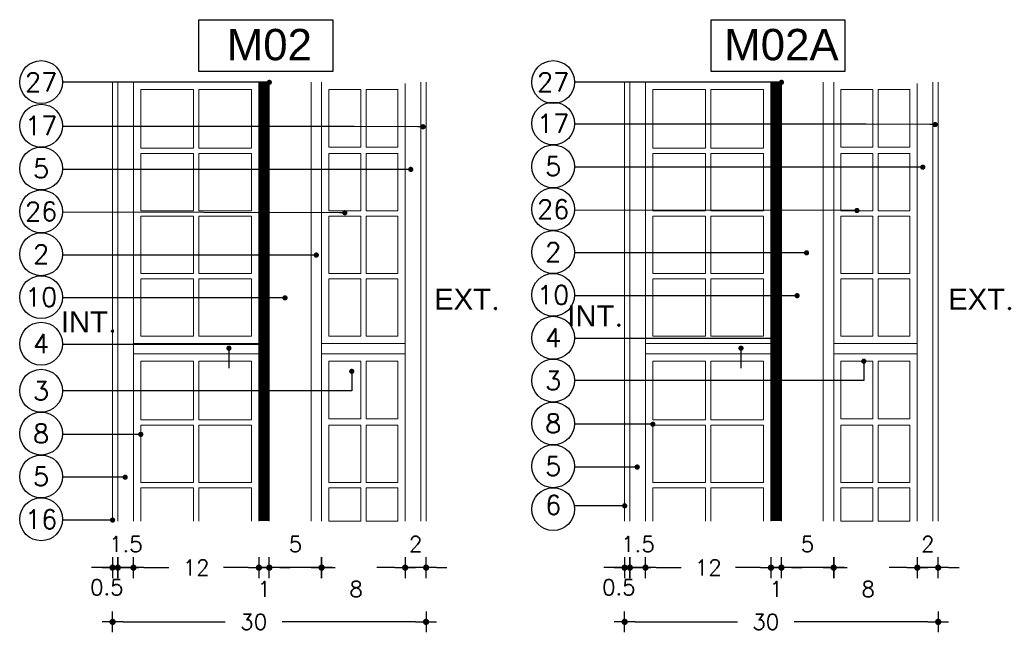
# Model space of a CAD drawing. Header units: metres. Extents: x -4243 to 4656, y 1445 to 4258.
# Tile 35 of 42: x 4529.897 to 4530.84, y 1553.703 to 1554.289. Entities that reach past the tile are written whole.
import ezdxf

# ---------------------------------------------------------------- set-up
doc = ezdxf.new("R2010")
doc.units = ezdxf.units.M
doc.header["$LTSCALE"] = 0.3
doc.header["$PDMODE"] = 3
doc.linetypes.add('CAIF XREF TIPOS MUROS 1301$0$DASHED2', pattern=[9.525, 6.35, -3.175])
for name, color, linetype in [('CAIF XREF TIPOS MUROS 1301$0$ACOT-P', 2, 'Continuous'), ('CAIF XREF TIPOS MUROS 1301$0$MUROS-MC4', 4, 'Continuous'), ('CAIF XREF TIPOS MUROS 1301$0$TEXTOS', 2, 'Continuous'), ('LO NUEVO', 1, 'Continuous')]:
    doc.layers.add(name, color=color, linetype=linetype)
doc.styles.add('CAIF XREF TIPOS MUROS 1301$0$arial', font='arial.ttf')
doc.styles.add('CAIF XREF TIPOS MUROS 1301$0$ROMANS', font='romans.shx')
doc.dimstyles.new('CAIF XREF TIPOS MUROS 1301$0$ESC10', dxfattribs={"dimtxt": 0.015, "dimasz": 0.01, "dimexe": 0, "dimexo": 0.06, "dimgap": 0.015, "dimtad": 1, "dimtoh": 1, "dimlfac": 100, "dimzin": 9, "dimdsep": 46, "dimtxsty": 'CAIF XREF TIPOS MUROS 1301$0$ROMANS', "dimblk": 'CAIF XREF TIPOS MUROS 1301$0$PUNTO', "dimcen": 0, "dimse1": 1, "dimse2": 1, "dimclrd": 1, "dimadec": 0, "dimazin": 0, "dimtfac": 1.2, "dimtix": 1, "dimtmove": 2, "dimatfit": 3, "dimldrblk": 'CAIF XREF TIPOS MUROS 1301$0$PUNTO', "dimfxl": 1, "dimtvp": 0.866667, "dimtolj": 1, "dimtzin": 7, "dimarcsym": 0})

# ---------------------------------------------------------------- blocks, each defined once
blk = doc.blocks.new('CAIF XREF TIPOS MUROS 1301$0$_Dot')
at = {"color": 0, "linetype": 'ByBlock', "lineweight": -2}
blk.add_line((-0.5, 0), (-1, 0), dxfattribs=at)
at = {"color": 0, "linetype": 'ByBlock', "const_width": 0.5}
blk.add_lwpolyline([(-0.25, 0, 1), (0.25, 0, 1)], format="xyb", close=True, dxfattribs=at)
blk = doc.blocks.new('CAIF XREF TIPOS MUROS 1301$0$PUNTO')
for p, q in [((0, 1), (0, -1)), ((-1, 0), (1, 0))]:
    blk.add_line(p, q)
at = {"const_width": 0.3}
blk.add_lwpolyline([(-0.15, 0, 1), (0.15, 0, 1)], format="xyb", close=True, dxfattribs=at)
blk = doc.blocks.new('*D561')
at = {"layer": 'CAIF XREF TIPOS MUROS 1301$0$ACOT-P', "color": 1, "lineweight": -2, "transparency": 16777216}
for p, q in [((4529.99634, 1553.7129), (4530.0942, 1553.7129)), ((4530.27634, 1553.7129), (4530.14849, 1553.7129))]:
    blk.add_line(p, q, dxfattribs=at)
at = {"layer": 'Defpoints', "color": 0, "transparency": 16777216}
for p in [(4529.98634, 1553.80929), (4530.28634, 1553.80929), (4529.98634, 1553.7129)]:
    blk.add_point(p, dxfattribs=at)
at = {"layer": 'CAIF XREF TIPOS MUROS 1301$0$ACOT-P', "color": 1, "lineweight": -2, "transparency": 16777216, "xscale": 0.01, "yscale": 0.01, "zscale": 0.01, "rotation": 180}
blk.add_blockref('CAIF XREF TIPOS MUROS 1301$0$PUNTO', (4529.98634, 1553.7129), dxfattribs=at)
at = {"layer": 'CAIF XREF TIPOS MUROS 1301$0$ACOT-P', "color": 1, "lineweight": -2, "transparency": 16777216, "xscale": 0.01, "yscale": 0.01, "zscale": 0.01}
blk.add_blockref('CAIF XREF TIPOS MUROS 1301$0$PUNTO', (4530.28634, 1553.7129), dxfattribs=at)
at = {"layer": 'CAIF XREF TIPOS MUROS 1301$0$ACOT-P', "color": 0, "transparency": 16777216, "insert": (4530.12134, 1553.7129), "char_height": 0.015, "attachment_point": 5, "style": 'CAIF XREF TIPOS MUROS 1301$0$ROMANS'}
blk.add_mtext('\\A1;30', dxfattribs=at)
blk = doc.blocks.new('*D562')
at = {"layer": 'CAIF XREF TIPOS MUROS 1301$0$ACOT-P', "color": 1, "lineweight": -2, "transparency": 16777216}
for p, q in [((4530.19634, 1553.76481), (4530.1993, 1553.76481)), ((4530.25634, 1553.76481), (4530.2393, 1553.76481))]:
    blk.add_line(p, q, dxfattribs=at)
at = {"layer": 'Defpoints', "color": 0, "transparency": 16777216}
for p in [(4530.18634, 1553.80929), (4530.26634, 1553.80929), (4530.18634, 1553.76481)]:
    blk.add_point(p, dxfattribs=at)
at = {"layer": 'CAIF XREF TIPOS MUROS 1301$0$ACOT-P', "color": 1, "lineweight": -2, "transparency": 16777216, "xscale": 0.01, "yscale": 0.01, "zscale": 0.01, "rotation": 180}
blk.add_blockref('CAIF XREF TIPOS MUROS 1301$0$PUNTO', (4530.18634, 1553.76481), dxfattribs=at)
at = {"layer": 'CAIF XREF TIPOS MUROS 1301$0$ACOT-P', "color": 1, "lineweight": -2, "transparency": 16777216, "xscale": 0.01, "yscale": 0.01, "zscale": 0.01}
blk.add_blockref('CAIF XREF TIPOS MUROS 1301$0$PUNTO', (4530.26634, 1553.76481), dxfattribs=at)
at = {"layer": 'CAIF XREF TIPOS MUROS 1301$0$ACOT-P', "color": 0, "transparency": 16777216, "insert": (4530.2193, 1553.74425), "char_height": 0.015, "attachment_point": 5, "style": 'CAIF XREF TIPOS MUROS 1301$0$ROMANS'}
blk.add_mtext('\\A1;8', dxfattribs=at)
blk = doc.blocks.new('*D563')
at = {"layer": 'CAIF XREF TIPOS MUROS 1301$0$ACOT-P', "color": 1, "lineweight": -2, "transparency": 16777216}
for p, q in [((4530.11634, 1553.76481), (4530.10634, 1553.76481)), ((4530.13634, 1553.76481), (4530.12634, 1553.76481)), ((4530.14634, 1553.76481), (4530.15634, 1553.76481))]:
    blk.add_line(p, q, dxfattribs=at)
at = {"layer": 'Defpoints', "color": 0, "transparency": 16777216}
for p in [(4530.12634, 1553.80929), (4530.13634, 1553.80929), (4530.12634, 1553.76481)]:
    blk.add_point(p, dxfattribs=at)
at = {"layer": 'CAIF XREF TIPOS MUROS 1301$0$ACOT-P', "color": 1, "lineweight": -2, "transparency": 16777216, "xscale": 0.01, "yscale": 0.01, "zscale": 0.01}
blk.add_blockref('CAIF XREF TIPOS MUROS 1301$0$PUNTO', (4530.12634, 1553.76481), dxfattribs=at)
at = {"layer": 'CAIF XREF TIPOS MUROS 1301$0$ACOT-P', "color": 1, "lineweight": -2, "transparency": 16777216, "xscale": 0.01, "yscale": 0.01, "zscale": 0.01, "rotation": 180}
blk.add_blockref('CAIF XREF TIPOS MUROS 1301$0$PUNTO', (4530.13634, 1553.76481), dxfattribs=at)
at = {"layer": 'CAIF XREF TIPOS MUROS 1301$0$ACOT-P', "color": 0, "transparency": 16777216, "insert": (4530.13134, 1553.74425), "char_height": 0.015, "attachment_point": 5, "style": 'CAIF XREF TIPOS MUROS 1301$0$ROMANS'}
blk.add_mtext('\\A1;1', dxfattribs=at)
blk = doc.blocks.new('*D564')
at = {"layer": 'CAIF XREF TIPOS MUROS 1301$0$ACOT-P', "color": 1, "lineweight": -2, "transparency": 16777216}
blk.add_line((4530.17634, 1553.76481), (4530.14634, 1553.76481), dxfattribs=at)
at = {"layer": 'Defpoints', "color": 0, "transparency": 16777216}
for p in [(4530.13634, 1553.80929), (4530.18634, 1553.80929), (4530.13634, 1553.76481)]:
    blk.add_point(p, dxfattribs=at)
at = {"layer": 'CAIF XREF TIPOS MUROS 1301$0$ACOT-P', "color": 1, "lineweight": -2, "transparency": 16777216, "xscale": 0.01, "yscale": 0.01, "zscale": 0.01, "rotation": 180}
blk.add_blockref('CAIF XREF TIPOS MUROS 1301$0$PUNTO', (4530.13634, 1553.76481), dxfattribs=at)
at = {"layer": 'CAIF XREF TIPOS MUROS 1301$0$ACOT-P', "color": 1, "lineweight": -2, "transparency": 16777216, "xscale": 0.01, "yscale": 0.01, "zscale": 0.01}
blk.add_blockref('CAIF XREF TIPOS MUROS 1301$0$PUNTO', (4530.18634, 1553.76481), dxfattribs=at)
at = {"layer": 'CAIF XREF TIPOS MUROS 1301$0$ACOT-P', "color": 0, "transparency": 16777216, "insert": (4530.16134, 1553.78731), "char_height": 0.015, "attachment_point": 5, "style": 'CAIF XREF TIPOS MUROS 1301$0$ROMANS'}
blk.add_mtext('\\A1;5', dxfattribs=at)
blk = doc.blocks.new('*D565')
at = {"layer": 'CAIF XREF TIPOS MUROS 1301$0$ACOT-P', "color": 1, "lineweight": -2, "transparency": 16777216}
for p, q in [((4530.01634, 1553.76481), (4530.04027, 1553.76481)), ((4530.11634, 1553.76481), (4530.09242, 1553.76481))]:
    blk.add_line(p, q, dxfattribs=at)
at = {"layer": 'Defpoints', "color": 0, "transparency": 16777216}
for p in [(4530.00634, 1553.80929), (4530.12634, 1553.80929), (4530.00634, 1553.76481)]:
    blk.add_point(p, dxfattribs=at)
at = {"layer": 'CAIF XREF TIPOS MUROS 1301$0$ACOT-P', "color": 1, "lineweight": -2, "transparency": 16777216, "xscale": 0.01, "yscale": 0.01, "zscale": 0.01, "rotation": 180}
blk.add_blockref('CAIF XREF TIPOS MUROS 1301$0$PUNTO', (4530.00634, 1553.76481), dxfattribs=at)
at = {"layer": 'CAIF XREF TIPOS MUROS 1301$0$ACOT-P', "color": 1, "lineweight": -2, "transparency": 16777216, "xscale": 0.01, "yscale": 0.01, "zscale": 0.01}
blk.add_blockref('CAIF XREF TIPOS MUROS 1301$0$PUNTO', (4530.12634, 1553.76481), dxfattribs=at)
at = {"layer": 'CAIF XREF TIPOS MUROS 1301$0$ACOT-P', "color": 0, "transparency": 16777216, "insert": (4530.06634, 1553.76481), "char_height": 0.015, "attachment_point": 5, "style": 'CAIF XREF TIPOS MUROS 1301$0$ROMANS'}
blk.add_mtext('\\A1;12', dxfattribs=at)
blk = doc.blocks.new('*D566')
at = {"layer": 'CAIF XREF TIPOS MUROS 1301$0$ACOT-P', "color": 1, "lineweight": -2, "transparency": 16777216}
for p, q in [((4529.98134, 1553.76481), (4529.97134, 1553.76481)), ((4530.00634, 1553.76481), (4529.99134, 1553.76481)), ((4530.01634, 1553.76481), (4530.02634, 1553.76481))]:
    blk.add_line(p, q, dxfattribs=at)
at = {"layer": 'Defpoints', "color": 0, "transparency": 16777216}
for p in [(4529.99134, 1553.80929), (4530.00634, 1553.80929), (4529.99134, 1553.76481)]:
    blk.add_point(p, dxfattribs=at)
at = {"layer": 'CAIF XREF TIPOS MUROS 1301$0$ACOT-P', "color": 1, "lineweight": -2, "transparency": 16777216, "xscale": 0.01, "yscale": 0.01, "zscale": 0.01}
blk.add_blockref('CAIF XREF TIPOS MUROS 1301$0$PUNTO', (4529.99134, 1553.76481), dxfattribs=at)
at = {"layer": 'CAIF XREF TIPOS MUROS 1301$0$ACOT-P', "color": 1, "lineweight": -2, "transparency": 16777216, "xscale": 0.01, "yscale": 0.01, "zscale": 0.01, "rotation": 180}
blk.add_blockref('CAIF XREF TIPOS MUROS 1301$0$PUNTO', (4530.00634, 1553.76481), dxfattribs=at)
at = {"layer": 'CAIF XREF TIPOS MUROS 1301$0$ACOT-P', "color": 0, "transparency": 16777216, "insert": (4529.99911, 1553.78731), "char_height": 0.015, "attachment_point": 5, "style": 'CAIF XREF TIPOS MUROS 1301$0$ROMANS'}
blk.add_mtext('\\A1;1.5', dxfattribs=at)
blk = doc.blocks.new('*D567')
at = {"layer": 'CAIF XREF TIPOS MUROS 1301$0$ACOT-P', "color": 1, "lineweight": -2, "transparency": 16777216}
for p, q in [((4529.97634, 1553.76481), (4529.96634, 1553.76481)), ((4529.99134, 1553.76481), (4529.98634, 1553.76481)), ((4530.00134, 1553.76481), (4530.01134, 1553.76481))]:
    blk.add_line(p, q, dxfattribs=at)
at = {"layer": 'Defpoints', "color": 0, "transparency": 16777216}
for p in [(4529.98634, 1553.80929), (4529.99134, 1553.80929), (4529.98634, 1553.76481)]:
    blk.add_point(p, dxfattribs=at)
at = {"layer": 'CAIF XREF TIPOS MUROS 1301$0$ACOT-P', "color": 1, "lineweight": -2, "transparency": 16777216, "xscale": 0.01, "yscale": 0.01, "zscale": 0.01}
blk.add_blockref('CAIF XREF TIPOS MUROS 1301$0$PUNTO', (4529.98634, 1553.76481), dxfattribs=at)
at = {"layer": 'CAIF XREF TIPOS MUROS 1301$0$ACOT-P', "color": 1, "lineweight": -2, "transparency": 16777216, "xscale": 0.01, "yscale": 0.01, "zscale": 0.01, "rotation": 180}
blk.add_blockref('CAIF XREF TIPOS MUROS 1301$0$PUNTO', (4529.99134, 1553.76481), dxfattribs=at)
at = {"layer": 'CAIF XREF TIPOS MUROS 1301$0$ACOT-P', "color": 0, "transparency": 16777216, "insert": (4529.98081, 1553.74602), "char_height": 0.015, "attachment_point": 5, "style": 'CAIF XREF TIPOS MUROS 1301$0$ROMANS'}
blk.add_mtext('\\A1;0.5', dxfattribs=at)
blk = doc.blocks.new('*D568')
at = {"layer": 'CAIF XREF TIPOS MUROS 1301$0$ACOT-P', "color": 1, "lineweight": -2, "transparency": 16777216}
for p, q in [((4530.25634, 1553.76481), (4530.24634, 1553.76481)), ((4530.28634, 1553.76481), (4530.26634, 1553.76481)), ((4530.29634, 1553.76481), (4530.30634, 1553.76481))]:
    blk.add_line(p, q, dxfattribs=at)
at = {"layer": 'Defpoints', "color": 0, "transparency": 16777216}
for p in [(4530.26634, 1553.80929), (4530.28634, 1553.80929), (4530.26634, 1553.76481)]:
    blk.add_point(p, dxfattribs=at)
at = {"layer": 'CAIF XREF TIPOS MUROS 1301$0$ACOT-P', "color": 1, "lineweight": -2, "transparency": 16777216, "xscale": 0.01, "yscale": 0.01, "zscale": 0.01}
blk.add_blockref('CAIF XREF TIPOS MUROS 1301$0$PUNTO', (4530.26634, 1553.76481), dxfattribs=at)
at = {"layer": 'CAIF XREF TIPOS MUROS 1301$0$ACOT-P', "color": 1, "lineweight": -2, "transparency": 16777216, "xscale": 0.01, "yscale": 0.01, "zscale": 0.01, "rotation": 180}
blk.add_blockref('CAIF XREF TIPOS MUROS 1301$0$PUNTO', (4530.28634, 1553.76481), dxfattribs=at)
at = {"layer": 'CAIF XREF TIPOS MUROS 1301$0$ACOT-P', "color": 0, "transparency": 16777216, "insert": (4530.27634, 1553.78731), "char_height": 0.015, "attachment_point": 5, "style": 'CAIF XREF TIPOS MUROS 1301$0$ROMANS'}
blk.add_mtext('\\A1;2', dxfattribs=at)
blk = doc.blocks.new('*D536')
at = {"layer": 'CAIF XREF TIPOS MUROS 1301$0$ACOT-P', "color": 1, "lineweight": -2, "transparency": 16777216}
for p, q in [((4530.48633, 1553.7129), (4530.58418, 1553.7129)), ((4530.76633, 1553.7129), (4530.63847, 1553.7129))]:
    blk.add_line(p, q, dxfattribs=at)
at = {"layer": 'Defpoints', "color": 0, "transparency": 16777216}
for p in [(4530.47633, 1553.80929), (4530.77633, 1553.80929), (4530.47633, 1553.7129)]:
    blk.add_point(p, dxfattribs=at)
at = {"layer": 'CAIF XREF TIPOS MUROS 1301$0$ACOT-P', "color": 1, "lineweight": -2, "transparency": 16777216, "xscale": 0.01, "yscale": 0.01, "zscale": 0.01, "rotation": 180}
blk.add_blockref('CAIF XREF TIPOS MUROS 1301$0$PUNTO', (4530.47633, 1553.7129), dxfattribs=at)
at = {"layer": 'CAIF XREF TIPOS MUROS 1301$0$ACOT-P', "color": 1, "lineweight": -2, "transparency": 16777216, "xscale": 0.01, "yscale": 0.01, "zscale": 0.01}
blk.add_blockref('CAIF XREF TIPOS MUROS 1301$0$PUNTO', (4530.77633, 1553.7129), dxfattribs=at)
at = {"layer": 'CAIF XREF TIPOS MUROS 1301$0$ACOT-P', "color": 0, "transparency": 16777216, "insert": (4530.61133, 1553.7129), "char_height": 0.015, "attachment_point": 5, "style": 'CAIF XREF TIPOS MUROS 1301$0$ROMANS'}
blk.add_mtext('\\A1;30', dxfattribs=at)
blk = doc.blocks.new('*D537')
at = {"layer": 'CAIF XREF TIPOS MUROS 1301$0$ACOT-P', "color": 1, "lineweight": -2, "transparency": 16777216}
for p, q in [((4530.68633, 1553.76481), (4530.68928, 1553.76481)), ((4530.74633, 1553.76481), (4530.72928, 1553.76481))]:
    blk.add_line(p, q, dxfattribs=at)
at = {"layer": 'Defpoints', "color": 0, "transparency": 16777216}
for p in [(4530.67633, 1553.80929), (4530.75633, 1553.80929), (4530.67633, 1553.76481)]:
    blk.add_point(p, dxfattribs=at)
at = {"layer": 'CAIF XREF TIPOS MUROS 1301$0$ACOT-P', "color": 1, "lineweight": -2, "transparency": 16777216, "xscale": 0.01, "yscale": 0.01, "zscale": 0.01, "rotation": 180}
blk.add_blockref('CAIF XREF TIPOS MUROS 1301$0$PUNTO', (4530.67633, 1553.76481), dxfattribs=at)
at = {"layer": 'CAIF XREF TIPOS MUROS 1301$0$ACOT-P', "color": 1, "lineweight": -2, "transparency": 16777216, "xscale": 0.01, "yscale": 0.01, "zscale": 0.01}
blk.add_blockref('CAIF XREF TIPOS MUROS 1301$0$PUNTO', (4530.75633, 1553.76481), dxfattribs=at)
at = {"layer": 'CAIF XREF TIPOS MUROS 1301$0$ACOT-P', "color": 0, "transparency": 16777216, "insert": (4530.70928, 1553.74425), "char_height": 0.015, "attachment_point": 5, "style": 'CAIF XREF TIPOS MUROS 1301$0$ROMANS'}
blk.add_mtext('\\A1;8', dxfattribs=at)
blk = doc.blocks.new('*D538')
at = {"layer": 'CAIF XREF TIPOS MUROS 1301$0$ACOT-P', "color": 1, "lineweight": -2, "transparency": 16777216}
for p, q in [((4530.60633, 1553.76481), (4530.59633, 1553.76481)), ((4530.62633, 1553.76481), (4530.61633, 1553.76481)), ((4530.63633, 1553.76481), (4530.64633, 1553.76481))]:
    blk.add_line(p, q, dxfattribs=at)
at = {"layer": 'Defpoints', "color": 0, "transparency": 16777216}
for p in [(4530.61633, 1553.80929), (4530.62633, 1553.80929), (4530.61633, 1553.76481)]:
    blk.add_point(p, dxfattribs=at)
at = {"layer": 'CAIF XREF TIPOS MUROS 1301$0$ACOT-P', "color": 1, "lineweight": -2, "transparency": 16777216, "xscale": 0.01, "yscale": 0.01, "zscale": 0.01}
blk.add_blockref('CAIF XREF TIPOS MUROS 1301$0$PUNTO', (4530.61633, 1553.76481), dxfattribs=at)
at = {"layer": 'CAIF XREF TIPOS MUROS 1301$0$ACOT-P', "color": 1, "lineweight": -2, "transparency": 16777216, "xscale": 0.01, "yscale": 0.01, "zscale": 0.01, "rotation": 180}
blk.add_blockref('CAIF XREF TIPOS MUROS 1301$0$PUNTO', (4530.62633, 1553.76481), dxfattribs=at)
at = {"layer": 'CAIF XREF TIPOS MUROS 1301$0$ACOT-P', "color": 0, "transparency": 16777216, "insert": (4530.62133, 1553.74425), "char_height": 0.015, "attachment_point": 5, "style": 'CAIF XREF TIPOS MUROS 1301$0$ROMANS'}
blk.add_mtext('\\A1;1', dxfattribs=at)
blk = doc.blocks.new('*D539')
at = {"layer": 'CAIF XREF TIPOS MUROS 1301$0$ACOT-P', "color": 1, "lineweight": -2, "transparency": 16777216}
blk.add_line((4530.66633, 1553.76481), (4530.63633, 1553.76481), dxfattribs=at)
at = {"layer": 'Defpoints', "color": 0, "transparency": 16777216}
for p in [(4530.62633, 1553.80929), (4530.67633, 1553.80929), (4530.62633, 1553.76481)]:
    blk.add_point(p, dxfattribs=at)
at = {"layer": 'CAIF XREF TIPOS MUROS 1301$0$ACOT-P', "color": 1, "lineweight": -2, "transparency": 16777216, "xscale": 0.01, "yscale": 0.01, "zscale": 0.01, "rotation": 180}
blk.add_blockref('CAIF XREF TIPOS MUROS 1301$0$PUNTO', (4530.62633, 1553.76481), dxfattribs=at)
at = {"layer": 'CAIF XREF TIPOS MUROS 1301$0$ACOT-P', "color": 1, "lineweight": -2, "transparency": 16777216, "xscale": 0.01, "yscale": 0.01, "zscale": 0.01}
blk.add_blockref('CAIF XREF TIPOS MUROS 1301$0$PUNTO', (4530.67633, 1553.76481), dxfattribs=at)
at = {"layer": 'CAIF XREF TIPOS MUROS 1301$0$ACOT-P', "color": 0, "transparency": 16777216, "insert": (4530.65133, 1553.78731), "char_height": 0.015, "attachment_point": 5, "style": 'CAIF XREF TIPOS MUROS 1301$0$ROMANS'}
blk.add_mtext('\\A1;5', dxfattribs=at)
blk = doc.blocks.new('*D540')
at = {"layer": 'CAIF XREF TIPOS MUROS 1301$0$ACOT-P', "color": 1, "lineweight": -2, "transparency": 16777216}
for p, q in [((4530.50633, 1553.76481), (4530.53025, 1553.76481)), ((4530.60633, 1553.76481), (4530.5824, 1553.76481))]:
    blk.add_line(p, q, dxfattribs=at)
at = {"layer": 'Defpoints', "color": 0, "transparency": 16777216}
for p in [(4530.49633, 1553.80929), (4530.61633, 1553.80929), (4530.49633, 1553.76481)]:
    blk.add_point(p, dxfattribs=at)
at = {"layer": 'CAIF XREF TIPOS MUROS 1301$0$ACOT-P', "color": 1, "lineweight": -2, "transparency": 16777216, "xscale": 0.01, "yscale": 0.01, "zscale": 0.01, "rotation": 180}
blk.add_blockref('CAIF XREF TIPOS MUROS 1301$0$PUNTO', (4530.49633, 1553.76481), dxfattribs=at)
at = {"layer": 'CAIF XREF TIPOS MUROS 1301$0$ACOT-P', "color": 1, "lineweight": -2, "transparency": 16777216, "xscale": 0.01, "yscale": 0.01, "zscale": 0.01}
blk.add_blockref('CAIF XREF TIPOS MUROS 1301$0$PUNTO', (4530.61633, 1553.76481), dxfattribs=at)
at = {"layer": 'CAIF XREF TIPOS MUROS 1301$0$ACOT-P', "color": 0, "transparency": 16777216, "insert": (4530.55633, 1553.76481), "char_height": 0.015, "attachment_point": 5, "style": 'CAIF XREF TIPOS MUROS 1301$0$ROMANS'}
blk.add_mtext('\\A1;12', dxfattribs=at)
blk = doc.blocks.new('*D541')
at = {"layer": 'CAIF XREF TIPOS MUROS 1301$0$ACOT-P', "color": 1, "lineweight": -2, "transparency": 16777216}
for p, q in [((4530.47133, 1553.76481), (4530.46133, 1553.76481)), ((4530.49633, 1553.76481), (4530.48133, 1553.76481)), ((4530.50633, 1553.76481), (4530.51633, 1553.76481))]:
    blk.add_line(p, q, dxfattribs=at)
at = {"layer": 'Defpoints', "color": 0, "transparency": 16777216}
for p in [(4530.48133, 1553.80929), (4530.49633, 1553.80929), (4530.48133, 1553.76481)]:
    blk.add_point(p, dxfattribs=at)
at = {"layer": 'CAIF XREF TIPOS MUROS 1301$0$ACOT-P', "color": 1, "lineweight": -2, "transparency": 16777216, "xscale": 0.01, "yscale": 0.01, "zscale": 0.01}
blk.add_blockref('CAIF XREF TIPOS MUROS 1301$0$PUNTO', (4530.48133, 1553.76481), dxfattribs=at)
at = {"layer": 'CAIF XREF TIPOS MUROS 1301$0$ACOT-P', "color": 1, "lineweight": -2, "transparency": 16777216, "xscale": 0.01, "yscale": 0.01, "zscale": 0.01, "rotation": 180}
blk.add_blockref('CAIF XREF TIPOS MUROS 1301$0$PUNTO', (4530.49633, 1553.76481), dxfattribs=at)
at = {"layer": 'CAIF XREF TIPOS MUROS 1301$0$ACOT-P', "color": 0, "transparency": 16777216, "insert": (4530.48909, 1553.78731), "char_height": 0.015, "attachment_point": 5, "style": 'CAIF XREF TIPOS MUROS 1301$0$ROMANS'}
blk.add_mtext('\\A1;1.5', dxfattribs=at)
blk = doc.blocks.new('*D569')
at = {"layer": 'CAIF XREF TIPOS MUROS 1301$0$ACOT-P', "color": 1, "lineweight": -2, "transparency": 16777216}
for p, q in [((4530.46633, 1553.76481), (4530.45633, 1553.76481)), ((4530.48133, 1553.76481), (4530.47633, 1553.76481)), ((4530.49133, 1553.76481), (4530.50133, 1553.76481))]:
    blk.add_line(p, q, dxfattribs=at)
at = {"layer": 'Defpoints', "color": 0, "transparency": 16777216}
for p in [(4530.47633, 1553.80929), (4530.48133, 1553.80929), (4530.47633, 1553.76481)]:
    blk.add_point(p, dxfattribs=at)
at = {"layer": 'CAIF XREF TIPOS MUROS 1301$0$ACOT-P', "color": 1, "lineweight": -2, "transparency": 16777216, "xscale": 0.01, "yscale": 0.01, "zscale": 0.01}
blk.add_blockref('CAIF XREF TIPOS MUROS 1301$0$PUNTO', (4530.47633, 1553.76481), dxfattribs=at)
at = {"layer": 'CAIF XREF TIPOS MUROS 1301$0$ACOT-P', "color": 1, "lineweight": -2, "transparency": 16777216, "xscale": 0.01, "yscale": 0.01, "zscale": 0.01, "rotation": 180}
blk.add_blockref('CAIF XREF TIPOS MUROS 1301$0$PUNTO', (4530.48133, 1553.76481), dxfattribs=at)
at = {"layer": 'CAIF XREF TIPOS MUROS 1301$0$ACOT-P', "color": 0, "transparency": 16777216, "insert": (4530.47079, 1553.74602), "char_height": 0.015, "attachment_point": 5, "style": 'CAIF XREF TIPOS MUROS 1301$0$ROMANS'}
blk.add_mtext('\\A1;0.5', dxfattribs=at)
blk = doc.blocks.new('*D570')
at = {"layer": 'CAIF XREF TIPOS MUROS 1301$0$ACOT-P', "color": 1, "lineweight": -2, "transparency": 16777216}
for p, q in [((4530.74633, 1553.76481), (4530.73633, 1553.76481)), ((4530.77633, 1553.76481), (4530.75633, 1553.76481)), ((4530.78633, 1553.76481), (4530.79633, 1553.76481))]:
    blk.add_line(p, q, dxfattribs=at)
at = {"layer": 'Defpoints', "color": 0, "transparency": 16777216}
for p in [(4530.75633, 1553.80929), (4530.77633, 1553.80929), (4530.75633, 1553.76481)]:
    blk.add_point(p, dxfattribs=at)
at = {"layer": 'CAIF XREF TIPOS MUROS 1301$0$ACOT-P', "color": 1, "lineweight": -2, "transparency": 16777216, "xscale": 0.01, "yscale": 0.01, "zscale": 0.01}
blk.add_blockref('CAIF XREF TIPOS MUROS 1301$0$PUNTO', (4530.75633, 1553.76481), dxfattribs=at)
at = {"layer": 'CAIF XREF TIPOS MUROS 1301$0$ACOT-P', "color": 1, "lineweight": -2, "transparency": 16777216, "xscale": 0.01, "yscale": 0.01, "zscale": 0.01, "rotation": 180}
blk.add_blockref('CAIF XREF TIPOS MUROS 1301$0$PUNTO', (4530.77633, 1553.76481), dxfattribs=at)
at = {"layer": 'CAIF XREF TIPOS MUROS 1301$0$ACOT-P', "color": 0, "transparency": 16777216, "insert": (4530.76633, 1553.78731), "char_height": 0.015, "attachment_point": 5, "style": 'CAIF XREF TIPOS MUROS 1301$0$ROMANS'}
blk.add_mtext('\\A1;2', dxfattribs=at)

msp = doc.modelspace()

# ---------------------------------------------------------------- linework, layer by layer
at = {"layer": 'CAIF XREF TIPOS MUROS 1301$0$MUROS-MC4', "color": 2, "linetype": 'Continuous', "lineweight": 13}
for p, q in [((4529.98634, 1554.22929), (4529.98634, 1553.80929)), ((4529.99134, 1554.22929), (4529.99134, 1553.80929)), ((4530.12634, 1554.22929), (4530.00634, 1554.22929)), ((4530.00634, 1554.22929), (4530.00634, 1553.97929)), ((4530.12634, 1554.22929), (4530.12634, 1553.97929)), ((4530.13634, 1554.22929), (4530.13634, 1553.80929)), ((4530.28134, 1554.22929), (4530.28134, 1553.80929)), ((4530.28634, 1554.22929), (4530.28634, 1553.80929)), ((4530.47633, 1554.22929), (4530.47633, 1553.80929)), ((4530.48133, 1554.22929), (4530.48133, 1553.80929)), ((4530.61633, 1554.22929), (4530.49633, 1554.22929)), ((4530.49633, 1554.22929), (4530.49633, 1553.97929)), ((4530.61633, 1554.22929), (4530.61633, 1553.97929)), ((4530.62633, 1554.22929), (4530.62633, 1553.80929)), ((4530.77133, 1554.22929), (4530.77133, 1553.80929)), ((4530.77633, 1554.22929), (4530.77633, 1553.80929)), ((4530.01334, 1554.22229), (4530.01334, 1554.16629)), ((4530.01334, 1554.22229), (4530.06384, 1554.22229)), ((4530.06384, 1554.22229), (4530.06384, 1554.16629)), ((4530.06884, 1554.22229), (4530.06884, 1554.16629)), ((4530.11934, 1554.22229), (4530.06884, 1554.22229)), ((4530.11934, 1554.22229), (4530.11934, 1554.16629)), ((4530.50333, 1554.22229), (4530.50333, 1554.16629)), ((4530.50333, 1554.22229), (4530.55383, 1554.22229)), ((4530.55383, 1554.22229), (4530.55383, 1554.16629)), ((4530.55883, 1554.22229), (4530.55883, 1554.16629)), ((4530.60933, 1554.22229), (4530.55883, 1554.22229)), ((4530.60933, 1554.22229), (4530.60933, 1554.16629)), ((4530.01334, 1554.16629), (4530.06384, 1554.16629)), ((4530.01334, 1554.16129), (4530.01334, 1554.10629)), ((4530.01334, 1554.16129), (4530.06384, 1554.16129)), ((4530.06384, 1554.16129), (4530.06384, 1554.10629)), ((4530.11934, 1554.16629), (4530.06884, 1554.16629)), ((4530.06884, 1554.16129), (4530.06884, 1554.10629)), ((4530.11934, 1554.16129), (4530.06884, 1554.16129)), ((4530.11934, 1554.16129), (4530.11934, 1554.10629)), ((4530.50333, 1554.16629), (4530.55383, 1554.16629)), ((4530.50333, 1554.16129), (4530.50333, 1554.10629)), ((4530.50333, 1554.16129), (4530.55383, 1554.16129)), ((4530.55383, 1554.16129), (4530.55383, 1554.10629)), ((4530.60933, 1554.16629), (4530.55883, 1554.16629)), ((4530.55883, 1554.16129), (4530.55883, 1554.10629)), ((4530.60933, 1554.16129), (4530.55883, 1554.16129)), ((4530.60933, 1554.16129), (4530.60933, 1554.10629)), ((4530.01334, 1554.10629), (4530.06384, 1554.10629)), ((4530.11934, 1554.10629), (4530.06884, 1554.10629)), ((4530.50333, 1554.10629), (4530.55383, 1554.10629)), ((4530.60933, 1554.10629), (4530.55883, 1554.10629)), ((4530.01334, 1554.10129), (4530.01334, 1554.04629)), ((4530.01334, 1554.10129), (4530.06384, 1554.10129)), ((4530.06384, 1554.10129), (4530.06384, 1554.04629)), ((4530.06884, 1554.10129), (4530.06884, 1554.04629)), ((4530.11934, 1554.10129), (4530.06884, 1554.10129)), ((4530.11934, 1554.10129), (4530.11934, 1554.04629)), ((4530.50333, 1554.10129), (4530.50333, 1554.04629)), ((4530.50333, 1554.10129), (4530.55383, 1554.10129)), ((4530.55383, 1554.10129), (4530.55383, 1554.04629)), ((4530.55883, 1554.10129), (4530.55883, 1554.04629)), ((4530.60933, 1554.10129), (4530.55883, 1554.10129)), ((4530.60933, 1554.10129), (4530.60933, 1554.04629)), ((4530.01334, 1554.04629), (4530.06384, 1554.04629)), ((4530.11934, 1554.04629), (4530.06884, 1554.04629)), ((4530.50333, 1554.04629), (4530.55383, 1554.04629)), ((4530.60933, 1554.04629), (4530.55883, 1554.04629)), ((4530.01334, 1554.04129), (4530.01334, 1553.98629)), ((4530.01334, 1554.04129), (4530.06384, 1554.04129)), ((4530.06384, 1554.04129), (4530.06384, 1553.98629)), ((4530.06884, 1554.04129), (4530.06884, 1553.98629)), ((4530.11934, 1554.04129), (4530.06884, 1554.04129)), ((4530.11934, 1554.04129), (4530.11934, 1553.98629)), ((4530.50333, 1554.04129), (4530.50333, 1553.98629)), ((4530.50333, 1554.04129), (4530.55383, 1554.04129)), ((4530.55383, 1554.04129), (4530.55383, 1553.98629)), ((4530.55883, 1554.04129), (4530.55883, 1553.98629)), ((4530.60933, 1554.04129), (4530.55883, 1554.04129)), ((4530.60933, 1554.04129), (4530.60933, 1553.98629)), ((4530.12634, 1553.97929), (4530.00634, 1553.97929)), ((4530.01334, 1553.98629), (4530.06384, 1553.98629)), ((4530.11934, 1553.98629), (4530.06884, 1553.98629)), ((4530.26634, 1553.97929), (4530.18634, 1553.97929)), ((4530.61633, 1553.97929), (4530.49633, 1553.97929)), ((4530.50333, 1553.98629), (4530.55383, 1553.98629)), ((4530.60933, 1553.98629), (4530.55883, 1553.98629)), ((4530.75633, 1553.97929), (4530.67633, 1553.97929)), ((4530.12634, 1553.96929), (4530.00634, 1553.96929)), ((4530.12634, 1553.96929), (4530.00634, 1553.96929)), ((4530.00634, 1553.96929), (4530.00634, 1553.80929)), ((4530.01334, 1553.96229), (4530.06384, 1553.96229)), ((4530.01334, 1553.96229), (4530.01334, 1553.90629)), ((4530.06384, 1553.96229), (4530.06384, 1553.90629)), ((4530.11934, 1553.96229), (4530.06884, 1553.96229)), ((4530.06884, 1553.96229), (4530.06884, 1553.90629)), ((4530.11934, 1553.96229), (4530.11934, 1553.90629)), ((4530.12634, 1553.96929), (4530.12634, 1553.80929)), ((4530.26634, 1553.96929), (4530.18634, 1553.96929)), ((4530.61633, 1553.96929), (4530.49633, 1553.96929)), ((4530.61633, 1553.96929), (4530.49633, 1553.96929)), ((4530.49633, 1553.96929), (4530.49633, 1553.80929)), ((4530.50333, 1553.96229), (4530.55383, 1553.96229)), ((4530.50333, 1553.96229), (4530.50333, 1553.90629)), ((4530.55383, 1553.96229), (4530.55383, 1553.90629)), ((4530.60933, 1553.96229), (4530.55883, 1553.96229)), ((4530.55883, 1553.96229), (4530.55883, 1553.90629)), ((4530.60933, 1553.96229), (4530.60933, 1553.90629)), ((4530.61633, 1553.96929), (4530.61633, 1553.80929)), ((4530.75633, 1553.96929), (4530.67633, 1553.96929)), ((4530.01334, 1553.90629), (4530.06384, 1553.90629)), ((4530.11934, 1553.90629), (4530.06884, 1553.90629)), ((4530.50333, 1553.90629), (4530.55383, 1553.90629)), ((4530.60933, 1553.90629), (4530.55883, 1553.90629)), ((4530.01334, 1553.90129), (4530.06384, 1553.90129)), ((4530.01334, 1553.90129), (4530.01334, 1553.84629)), ((4530.06384, 1553.90129), (4530.06384, 1553.84629)), ((4530.11934, 1553.90129), (4530.06884, 1553.90129)), ((4530.06884, 1553.90129), (4530.06884, 1553.84629)), ((4530.11934, 1553.90129), (4530.11934, 1553.84629)), ((4530.50333, 1553.90129), (4530.55383, 1553.90129)), ((4530.50333, 1553.90129), (4530.50333, 1553.84629)), ((4530.55383, 1553.90129), (4530.55383, 1553.84629)), ((4530.60933, 1553.90129), (4530.55883, 1553.90129)), ((4530.55883, 1553.90129), (4530.55883, 1553.84629)), ((4530.60933, 1553.90129), (4530.60933, 1553.84629)), ((4530.01334, 1553.84629), (4530.06384, 1553.84629)), ((4530.01334, 1553.84129), (4530.06384, 1553.84129)), ((4530.01334, 1553.84129), (4530.01334, 1553.80929)), ((4530.06384, 1553.84129), (4530.06384, 1553.80929)), ((4530.11934, 1553.84629), (4530.06884, 1553.84629)), ((4530.11934, 1553.84129), (4530.06884, 1553.84129)), ((4530.06884, 1553.84129), (4530.06884, 1553.80929)), ((4530.11934, 1553.84129), (4530.11934, 1553.80929)), ((4530.50333, 1553.84629), (4530.55383, 1553.84629)), ((4530.50333, 1553.84129), (4530.55383, 1553.84129)), ((4530.50333, 1553.84129), (4530.50333, 1553.80929)), ((4530.55383, 1553.84129), (4530.55383, 1553.80929)), ((4530.60933, 1553.84629), (4530.55883, 1553.84629)), ((4530.60933, 1553.84129), (4530.55883, 1553.84129)), ((4530.55883, 1553.84129), (4530.55883, 1553.80929)), ((4530.60933, 1553.84129), (4530.60933, 1553.80929))]:
    msp.add_line(p, q, dxfattribs=at)
at = {"layer": 'CAIF XREF TIPOS MUROS 1301$0$MUROS-MC4', "linetype": 'Continuous', "lineweight": 13}
for p, q in [((4530.00634, 1554.22822), (4530.00634, 1553.80929)), ((4530.12634, 1554.22822), (4530.12634, 1553.80929)), ((4530.17634, 1554.22929), (4530.17634, 1553.80929)), ((4530.18634, 1554.22929), (4530.18634, 1553.80929)), ((4530.26634, 1554.22822), (4530.26634, 1553.80929)), ((4530.49633, 1554.22822), (4530.49633, 1553.80929)), ((4530.61633, 1554.22822), (4530.61633, 1553.80929)), ((4530.66633, 1554.22929), (4530.66633, 1553.80929)), ((4530.67633, 1554.22929), (4530.67633, 1553.80929)), ((4530.75633, 1554.22822), (4530.75633, 1553.80929))]:
    msp.add_line(p, q, dxfattribs=at)
at = {"layer": 'CAIF XREF TIPOS MUROS 1301$0$MUROS-MC4', "color": 252, "linetype": 'CAIF XREF TIPOS MUROS 1301$0$DASHED2', "lineweight": 13, "ltscale": 0.005, "const_width": 0.01}
for points in [[(4530.13134, 1554.22929), (4530.13134, 1553.80929)], [(4530.62133, 1554.22929), (4530.62133, 1553.80929)]]:
    msp.add_lwpolyline(points, dxfattribs=at)
at = {"layer": 'CAIF XREF TIPOS MUROS 1301$0$MUROS-MC4', "color": 2, "linetype": 'Continuous', "lineweight": 13}
for points in [[(4530.22384, 1554.16729), (4530.22384, 1554.22229), (4530.19334, 1554.22229), (4530.19334, 1554.16729)], [(4530.22884, 1554.16729), (4530.22884, 1554.22229), (4530.25934, 1554.22229), (4530.25934, 1554.16729)], [(4530.71383, 1554.16729), (4530.71383, 1554.22229), (4530.68333, 1554.22229), (4530.68333, 1554.16729)], [(4530.71883, 1554.16729), (4530.71883, 1554.22229), (4530.74933, 1554.22229), (4530.74933, 1554.16729)], [(4530.22384, 1554.10629), (4530.22384, 1554.16129), (4530.19334, 1554.16129), (4530.19334, 1554.10629)], [(4530.22884, 1554.10629), (4530.22884, 1554.16129), (4530.25934, 1554.16129), (4530.25934, 1554.10629)], [(4530.71383, 1554.10629), (4530.71383, 1554.16129), (4530.68333, 1554.16129), (4530.68333, 1554.10629)], [(4530.71883, 1554.10629), (4530.71883, 1554.16129), (4530.74933, 1554.16129), (4530.74933, 1554.10629)], [(4530.22384, 1554.04629), (4530.22384, 1554.10129), (4530.19334, 1554.10129), (4530.19334, 1554.04629)], [(4530.22884, 1554.04629), (4530.22884, 1554.10129), (4530.25934, 1554.10129), (4530.25934, 1554.04629)], [(4530.71383, 1554.04629), (4530.71383, 1554.10129), (4530.68333, 1554.10129), (4530.68333, 1554.04629)], [(4530.71883, 1554.04629), (4530.71883, 1554.10129), (4530.74933, 1554.10129), (4530.74933, 1554.04629)], [(4530.22384, 1553.98629), (4530.22384, 1554.04129), (4530.19334, 1554.04129), (4530.19334, 1553.98629)], [(4530.22884, 1553.98629), (4530.22884, 1554.04129), (4530.25934, 1554.04129), (4530.25934, 1553.98629)], [(4530.71383, 1553.98629), (4530.71383, 1554.04129), (4530.68333, 1554.04129), (4530.68333, 1553.98629)], [(4530.71883, 1553.98629), (4530.71883, 1554.04129), (4530.74933, 1554.04129), (4530.74933, 1553.98629)], [(4530.22384, 1553.90729), (4530.22384, 1553.96229), (4530.19334, 1553.96229), (4530.19334, 1553.90729)], [(4530.22884, 1553.90729), (4530.22884, 1553.96229), (4530.25934, 1553.96229), (4530.25934, 1553.90729)], [(4530.71383, 1553.90729), (4530.71383, 1553.96229), (4530.68333, 1553.96229), (4530.68333, 1553.90729)], [(4530.71883, 1553.90729), (4530.71883, 1553.96229), (4530.74933, 1553.96229), (4530.74933, 1553.90729)], [(4530.22384, 1553.84629), (4530.22384, 1553.90129), (4530.19334, 1553.90129), (4530.19334, 1553.84629)], [(4530.22884, 1553.84629), (4530.22884, 1553.90129), (4530.25934, 1553.90129), (4530.25934, 1553.84629)], [(4530.71383, 1553.84629), (4530.71383, 1553.90129), (4530.68333, 1553.90129), (4530.68333, 1553.84629)], [(4530.71883, 1553.84629), (4530.71883, 1553.90129), (4530.74933, 1553.90129), (4530.74933, 1553.84629)], [(4530.22384, 1553.80929), (4530.22384, 1553.84129), (4530.19334, 1553.84129), (4530.19334, 1553.80929)], [(4530.22884, 1553.80929), (4530.22884, 1553.84129), (4530.25934, 1553.84129), (4530.25934, 1553.80929)], [(4530.71383, 1553.80929), (4530.71383, 1553.84129), (4530.68333, 1553.84129), (4530.68333, 1553.80929)], [(4530.71883, 1553.80929), (4530.71883, 1553.84129), (4530.74933, 1553.84129), (4530.74933, 1553.80929)]]:
    msp.add_lwpolyline(points, close=True, dxfattribs=at)
for points in [[(4530.12634, 1553.99388), (4530.12634, 1553.97929)], [(4530.61633, 1553.99388), (4530.61633, 1553.97929)]]:
    msp.add_lwpolyline(points, dxfattribs=at)
at = {"layer": 'CAIF XREF TIPOS MUROS 1301$0$TEXTOS', "color": 5}
for centre in [(4529.91798, 1554.22952), (4530.40796, 1554.22952), (4529.91798, 1554.18779), (4530.40797, 1554.18989), (4530.40797, 1554.14886), (4529.91798, 1554.14675), (4529.91798, 1554.10574), (4530.40797, 1554.10785), (4529.91798, 1554.06474), (4530.40797, 1554.06685), (4530.40797, 1554.02584), (4529.91799, 1554.02373), (4529.918, 1553.97911), (4530.40798, 1553.98483), (4530.40798, 1553.94383), (4529.918, 1553.93411), (4530.40798, 1553.90282), (4529.918, 1553.8931), (4530.40798, 1553.86182), (4529.918, 1553.8521), (4530.40798, 1553.82081), (4529.918, 1553.81109)]:
    msp.add_circle(centre, 0.0205, dxfattribs=at)
at = {"layer": 'LO NUEVO'}
for points in [[(4530.069, 1554.28924), (4530.19713, 1554.28924), (4530.19713, 1554.23967), (4530.069, 1554.23967)], [(4530.55898, 1554.28924), (4530.68711, 1554.28924), (4530.68711, 1554.23967), (4530.55898, 1554.23967)]]:
    msp.add_lwpolyline(points, close=True, dxfattribs=at)

# ---------------------------------------------------------------- texts
at = {"layer": 'CAIF XREF TIPOS MUROS 1301$0$TEXTOS', "color": 2}
for s, insert, char_height, width, attachment_point, style in [('M02', (4530.13634, 1554.26518), 0.03, 0.0728571, 5, 'CAIF XREF TIPOS MUROS 1301$0$arial'), ('M02A', (4530.62633, 1554.26518), 0.03, 0.0728571, 5, 'CAIF XREF TIPOS MUROS 1301$0$arial'), ('{\\fArial|b0|i0|c0|p34;EXT}.', (4530.29404, 1554.02179), 0.02, 0.0542857, 4, 'CAIF XREF TIPOS MUROS 1301$0$ROMANS'), ('{\\fArial|b0|i0|c0|p34;EXT}.', (4530.78595, 1554.02179), 0.02, 0.0542857, 4, 'CAIF XREF TIPOS MUROS 1301$0$ROMANS'), ('{\\fArial|b0|i0|c0|p34;INT}.', (4529.93686, 1554.00009), 0.02, 0.0542857, 4, 'CAIF XREF TIPOS MUROS 1301$0$ROMANS'), ('{\\fArial|b0|i0|c0|p34;INT}.', (4530.42148, 1554.00582), 0.02, 0.0542857, 4, 'CAIF XREF TIPOS MUROS 1301$0$ROMANS')]:
    msp.add_mtext(s, dxfattribs=dict(at, insert=insert, char_height=char_height, width=width, attachment_point=attachment_point, style=style))
at = {"layer": 'CAIF XREF TIPOS MUROS 1301$0$TEXTOS', "char_height": 0.018, "width": 0.0128571, "attachment_point": 5, "style": 'CAIF XREF TIPOS MUROS 1301$0$ROMANS'}
for s, insert in [('27', (4529.91798, 1554.22952)), ('27', (4530.40796, 1554.22952)), ('17', (4529.91798, 1554.18779)), ('17', (4530.40797, 1554.18989)), ('5', (4530.40797, 1554.14886)), ('5', (4529.91798, 1554.14675)), ('26', (4529.91798, 1554.10574)), ('26', (4530.40797, 1554.10785)), ('2', (4529.91798, 1554.06474)), ('2', (4530.40797, 1554.06685)), ('10', (4530.40797, 1554.02584)), ('10', (4529.91799, 1554.02373)), ('4', (4529.918, 1553.97911)), ('4', (4530.40798, 1553.98483)), ('3', (4530.40798, 1553.94383)), ('3', (4529.918, 1553.93411)), ('8', (4530.40798, 1553.90282)), ('8', (4529.918, 1553.8931)), ('5', (4530.40798, 1553.86182)), ('5', (4529.918, 1553.8521)), ('6', (4530.40798, 1553.8248)), ('16', (4529.918, 1553.81109))]:
    msp.add_mtext(s, dxfattribs=dict(at, insert=insert))

# ---------------------------------------------------------------- dimensions: what is measured, and where the dimension line sits
at = {"layer": 'CAIF XREF TIPOS MUROS 1301$0$ACOT-P'}
for base, p1, p2, picture, middle in [((4529.98634, 1553.76481), (4529.99134, 1553.80929), (4529.98634, 1553.80929), '*D567', (4529.98081, 1553.74602)), ((4529.99134, 1553.76481), (4530.00634, 1553.80929), (4529.99134, 1553.80929), '*D566', (4529.99911, 1553.78731)), ((4529.98634, 1553.7129), (4530.28634, 1553.80929), (4529.98634, 1553.80929), '*D561', (4530.12134, 1553.7129)), ((4530.00634, 1553.76481), (4530.12634, 1553.80929), (4530.00634, 1553.80929), '*D565', (4530.06634, 1553.76481)), ((4530.12634, 1553.76481), (4530.13634, 1553.80929), (4530.12634, 1553.80929), '*D563', (4530.13134, 1553.74425)), ((4530.18634, 1553.76481), (4530.26634, 1553.80929), (4530.18634, 1553.80929), '*D562', (4530.2193, 1553.74425)), ((4530.47633, 1553.76481), (4530.48133, 1553.80929), (4530.47633, 1553.80929), '*D569', (4530.47079, 1553.74602)), ((4530.48133, 1553.76481), (4530.49633, 1553.80929), (4530.48133, 1553.80929), '*D541', (4530.48909, 1553.78731)), ((4530.47633, 1553.7129), (4530.77633, 1553.80929), (4530.47633, 1553.80929), '*D536', (4530.61133, 1553.7129)), ((4530.49633, 1553.76481), (4530.61633, 1553.80929), (4530.49633, 1553.80929), '*D540', (4530.55633, 1553.76481)), ((4530.61633, 1553.76481), (4530.62633, 1553.80929), (4530.61633, 1553.80929), '*D538', (4530.62133, 1553.74425)), ((4530.67633, 1553.76481), (4530.75633, 1553.80929), (4530.67633, 1553.80929), '*D537', (4530.70928, 1553.74425))]:
    dim = msp.add_linear_dim(base=base, p1=p1, p2=p2, angle=180, dimstyle='CAIF XREF TIPOS MUROS 1301$0$ESC10', dxfattribs=at)
    dim.commit()
    dim.dimension.update_dxf_attribs({"geometry": picture, "text_midpoint": middle, "dimtype": 160})
for base, p1, p2, picture, middle in [((4530.13634, 1553.76481), (4530.18634, 1553.80929), (4530.13634, 1553.80929), '*D564', (4530.16134, 1553.78731)), ((4530.26634, 1553.76481), (4530.28634, 1553.80929), (4530.26634, 1553.80929), '*D568', (4530.27634, 1553.78731)), ((4530.62633, 1553.76481), (4530.67633, 1553.80929), (4530.62633, 1553.80929), '*D539', (4530.65133, 1553.78731)), ((4530.75633, 1553.76481), (4530.77633, 1553.80929), (4530.75633, 1553.80929), '*D570', (4530.76633, 1553.78731))]:
    dim = msp.add_linear_dim(base=base, p1=p1, p2=p2, angle=180, dimstyle='CAIF XREF TIPOS MUROS 1301$0$ESC10', dxfattribs=at)
    dim.commit()
    dim.dimension.update_dxf_attribs({"geometry": picture, "text_midpoint": middle})

# ---------------------------------------------------------------- leaders
at = {"layer": 'CAIF XREF TIPOS MUROS 1301$0$TEXTOS'}
for points in [[(4530.13634, 1554.22929), (4529.93848, 1554.22929)], [(4530.62633, 1554.22929), (4530.42847, 1554.22929)], [(4530.28344, 1554.18677), (4530.21753, 1554.18703), (4529.93847, 1554.18703)], [(4530.77342, 1554.18887), (4530.70751, 1554.18913), (4530.42845, 1554.18913)], [(4530.76159, 1554.1481), (4530.42845, 1554.1481)], [(4530.27161, 1554.14599), (4529.93847, 1554.14599)], [(4530.2086, 1554.10448), (4529.93847, 1554.10498)], [(4530.69858, 1554.10659), (4530.42845, 1554.10709)], [(4530.18128, 1554.06398), (4529.93847, 1554.06398)], [(4530.65036, 1554.06609), (4530.42845, 1554.06609)], [(4530.64133, 1554.02508), (4530.42846, 1554.02508)], [(4530.15135, 1554.02297), (4529.93848, 1554.02297)], [(4530.13206, 1553.97835), (4529.93848, 1553.97835)], [(4530.62204, 1553.98407), (4530.42847, 1553.98407)], [(4530.09766, 1553.97482), (4530.09766, 1553.95581)], [(4530.58764, 1553.97482), (4530.58764, 1553.95581)], [(4530.70517, 1553.96237), (4530.70517, 1553.94383), (4530.42848, 1553.94383)], [(4530.21519, 1553.95266), (4530.21519, 1553.93411), (4529.9385, 1553.93411)], [(4530.50334, 1553.90206), (4530.42847, 1553.90206)], [(4530.01336, 1553.89234), (4529.93848, 1553.89234)], [(4530.48837, 1553.86106), (4530.42847, 1553.86106)], [(4529.99839, 1553.85134), (4529.93848, 1553.85134)], [(4530.47634, 1553.82404), (4530.42847, 1553.82404)], [(4529.98636, 1553.81033), (4529.93848, 1553.81033)]]:
    msp.add_leader(points, dimstyle='CAIF XREF TIPOS MUROS 1301$0$ESC10', override={"dimasz": 0.005, "dimtad": 0, "dimclrd": 5, "dimldrblk": 'CAIF XREF TIPOS MUROS 1301$0$_Dot'}, dxfattribs=at)

doc.saveas('drawing.dxf')
